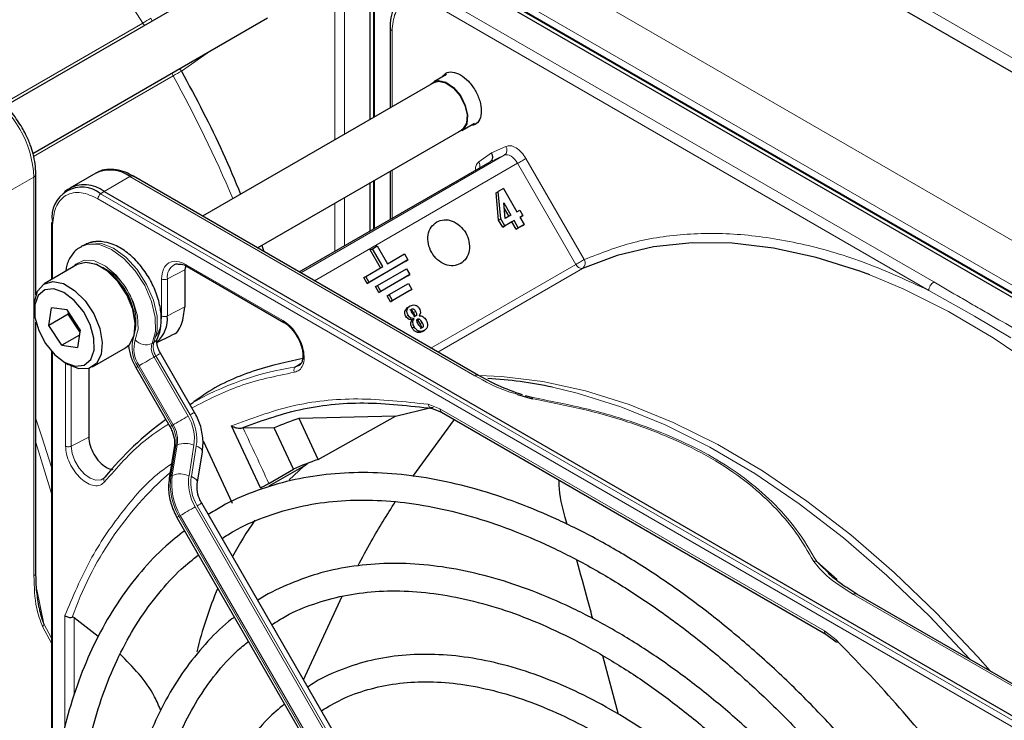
# Paper-space layout 'Blatt2' of a CAD drawing. Header units: millimetres. Extents: x 5 to 418, y 2 to 292.
# Tile 56 of 87: x 129 to 143, y 221 to 231. Entities that reach past the tile are written whole.
import ezdxf

# ---------------------------------------------------------------- set-up
doc = ezdxf.new("R2010")
doc.units = ezdxf.units.MM

psp = doc.layouts.new('Blatt2')

# ---------------------------------------------------------------- linework, layer by layer
at = {"color": 7, "linetype": 'Continuous', "lineweight": 25}
for p, q in [((118.733, 244.627), (154.484, 223.988)), ((131.869, 232.033), (128.45, 230.059)), ((133.828, 229.899), (133.828, 231.906)), ((150.816, 222.896), (135.245, 231.885)), ((133.767, 229.863), (133.767, 231.851)), ((150.738, 222.871), (135.167, 231.859)), ((128.851, 229.367), (132.269, 231.34)), ((134.055, 231.193), (134.055, 230.029)), ((134.876, 230.515), (134.692, 230.409)), ((134.697, 230.4), (131.323, 228.453)), ((135.102, 229.699), (135.286, 229.805)), ((132.123, 227.991), (135.097, 229.707)), ((132.733, 227.639), (135.515, 229.245)), ((128.895, 229.063), (128.895, 229.062)), ((128.895, 227.304), (128.895, 229.062)), ((129.766, 229.079), (129.389, 228.862)), ((135.342, 226.133), (130.315, 229.034)), ((134.055, 229.106), (134.055, 228.402)), ((133.767, 228.236), (133.767, 228.94)), ((133.828, 228.272), (133.828, 228.975)), ((129.359, 228.842), (129.311, 228.807)), ((129.889, 228.812), (145.46, 219.824)), ((135.601, 228.794), (135.631, 228.811)), ((135.638, 228.394), (135.601, 228.794)), ((135.708, 228.855), (135.631, 228.811)), ((135.668, 228.412), (135.631, 228.811)), ((135.708, 228.855), (135.904, 228.516)), ((135.733, 228.417), (135.712, 228.646)), ((135.712, 228.646), (135.816, 228.465)), ((135.72, 228.563), (135.786, 228.448)), ((135.816, 228.465), (135.733, 228.417)), ((135.904, 228.516), (135.946, 228.54)), ((135.946, 228.54), (135.992, 228.462)), ((135.992, 228.462), (135.949, 228.437)), ((135.962, 228.444), (135.949, 228.437)), ((135.949, 228.437), (136.011, 228.331)), ((135.962, 228.444), (135.992, 228.462)), ((129.121, 228.349), (129.121, 227.528)), ((135.638, 228.394), (135.668, 228.412)), ((135.698, 228.292), (135.638, 228.394)), ((135.728, 228.309), (135.668, 228.412)), ((135.832, 228.369), (135.698, 228.292)), ((135.698, 228.292), (135.728, 228.309)), ((135.862, 228.387), (135.728, 228.309)), ((135.832, 228.369), (135.862, 228.387)), ((135.893, 228.263), (135.832, 228.369)), ((135.923, 228.28), (135.862, 228.387)), ((135.981, 228.313), (135.893, 228.263)), ((136.011, 228.331), (135.923, 228.28)), ((135.981, 228.313), (136.011, 228.331)), ((135.893, 228.263), (135.923, 228.28)), ((129.582, 228.025), (129.554, 228.009)), ((132.186, 228.027), (132.217, 227.937)), ((133.798, 227.977), (133.869, 228.018)), ((133.869, 228.018), (134.019, 227.758)), ((133.768, 227.96), (133.798, 227.977)), ((133.918, 227.7), (133.768, 227.96)), ((133.948, 227.717), (133.798, 227.977)), ((134.019, 227.758), (134.266, 227.901)), ((134.266, 227.901), (134.316, 227.814)), ((129.498, 227.746), (129.017, 227.468)), ((131.074, 227.717), (131.065, 227.67)), ((131.098, 227.718), (132.507, 226.904)), ((133.701, 227.574), (133.948, 227.717)), ((134.286, 227.797), (133.721, 227.47)), ((134.316, 227.814), (133.751, 227.488)), ((134.286, 227.797), (134.316, 227.814)), ((131.065, 227.67), (131.065, 227.131)), ((133.671, 227.557), (133.701, 227.574)), ((133.751, 227.488), (133.701, 227.574)), ((133.871, 227.442), (134.296, 227.687)), ((134.316, 227.583), (133.891, 227.338)), ((134.346, 227.6), (133.921, 227.355)), ((134.296, 227.687), (134.346, 227.6)), ((134.316, 227.583), (134.346, 227.6)), ((133.721, 227.47), (133.671, 227.557)), ((133.721, 227.47), (133.751, 227.488)), ((133.841, 227.425), (133.871, 227.442)), ((133.891, 227.338), (133.841, 227.425)), ((133.921, 227.355), (133.871, 227.442)), ((134.042, 227.31), (134.325, 227.473)), ((134.325, 227.473), (134.375, 227.386)), ((133.891, 227.338), (133.921, 227.355)), ((134.012, 227.292), (134.042, 227.31)), ((134.062, 227.206), (134.012, 227.292)), ((134.092, 227.223), (134.042, 227.31)), ((134.345, 227.369), (134.062, 227.206)), ((134.375, 227.386), (134.092, 227.223)), ((134.345, 227.369), (134.375, 227.386)), ((128.872, 227.147), (128.872, 227.082)), ((134.062, 227.206), (134.092, 227.223)), ((134.318, 227.127), (134.348, 227.144)), ((129.082, 226.86), (129.121, 227.117)), ((129.365, 227.023), (129.082, 226.86)), ((129.349, 227.086), (129.121, 227.117)), ((129.54, 226.798), (129.349, 227.086)), ((129.365, 227.023), (129.37, 227.055)), ((129.389, 227.026), (129.365, 227.023)), ((129.535, 226.766), (129.365, 227.023)), ((134.497, 227.042), (134.482, 227.001)), ((128.895, 223.257), (128.895, 226.91)), ((129.273, 226.572), (129.082, 226.86)), ((134.375, 226.941), (134.336, 226.948)), ((134.405, 226.958), (134.366, 226.966)), ((134.375, 226.941), (134.405, 226.958)), ((129.528, 226.719), (129.273, 226.572)), ((129.54, 226.798), (129.501, 226.541)), ((130.657, 226.612), (130.864, 226.714)), ((134.526, 226.771), (134.556, 226.788)), ((129.273, 226.572), (129.501, 226.541)), ((129.121, 226.483), (129.121, 219.888)), ((129.717, 226.256), (130.198, 226.533)), ((131.207, 225.594), (130.71, 226.454)), ((129.311, 226.323), (129.367, 226.29)), ((132.729, 226.275), (132.679, 226.256)), ((129.665, 226.233), (129.665, 225.234)), ((130.35, 226.246), (130.847, 225.386)), ((135.915, 225.856), (136.124, 225.793)), ((131.137, 225.724), (131.133, 225.721)), ((136.023, 225.842), (136.138, 225.809)), ((134.644, 225.661), (134.805, 225.598)), ((134.803, 225.599), (140.406, 222.365)), ((134.137, 225.54), (132.729, 225.506)), ((133.007, 224.906), (132.729, 225.506)), ((133.007, 224.906), (134.137, 225.54)), ((134.389, 224.66), (134.996, 225.488)), ((132.166, 224.495), (131.744, 225.396)), ((131.914, 225.362), (131.874, 225.36)), ((132.369, 225.368), (131.914, 225.362)), ((132.648, 224.766), (132.369, 225.368)), ((131.331, 225.18), (131.754, 224.27)), ((130.91, 225.08), (130.838, 224.636)), ((131.247, 224.577), (131.32, 225.021)), ((132.801, 224.808), (132.855, 224.852)), ((132.289, 224.559), (132.648, 224.766)), ((132.801, 224.808), (132.29, 224.52)), ((132.583, 224.609), (132.801, 224.808)), ((136.106, 215.965), (131.311, 224.271)), ((130.95, 224.063), (135.746, 215.757)), ((136.634, 223.963), (136.606, 224.063)), ((140.491, 223.207), (140.273, 223.422)), ((132.795, 221.7), (133.357, 222.915)), ((145.886, 220.046), (140.859, 222.948)), ((129.804, 222.328), (129.452, 222.603)), ((140.406, 222.365), (140.555, 222.252)), ((137.386, 221.193), (137.156, 222.047))]:
    psp.add_line(p, q, dxfattribs=at)
at = {"color": 7, "linetype": 'Continuous', "lineweight": 18}
for p, q in [((163.054, 219.253), (119.213, 244.562)), ((116.739, 243.329), (152.235, 222.837)), ((116.456, 242.839), (151.952, 222.347)), ((133.814, 231.883), (133.814, 229.891)), ((135.219, 231.884), (150.789, 222.895)), ((133.249, 229.565), (133.249, 231.634)), ((133.391, 229.646), (133.391, 231.634)), ((141.978, 227.493), (134.791, 231.642)), ((141.907, 227.37), (134.72, 231.52)), ((128.418, 230.09), (130.452, 231.264)), ((134.084, 231.152), (134.084, 230.046)), ((131.44, 230.862), (131.017, 230.564)), ((130.894, 230.497), (128.861, 229.323)), ((135.535, 229.373), (135.744, 229.469)), ((132.753, 227.627), (135.72, 229.34)), ((135.348, 229.241), (135.535, 229.373)), ((135.72, 229.34), (135.515, 229.245)), ((136.036, 229.292), (136.885, 227.82)), ((135.915, 229.222), (132.953, 227.512)), ((136.764, 227.75), (135.915, 229.222)), ((128.489, 228.804), (128.865, 229.021)), ((128.865, 229.021), (128.865, 223.216)), ((129.889, 228.812), (130.265, 229.03)), ((130.265, 229.03), (135.292, 226.128)), ((134.084, 229.123), (134.084, 228.419)), ((133.814, 228.967), (133.814, 228.264)), ((129.838, 228.777), (129.889, 228.812)), ((145.408, 219.789), (129.838, 228.777)), ((133.391, 228.019), (133.391, 228.722)), ((145.369, 219.717), (129.799, 228.706)), ((133.249, 227.937), (133.249, 228.641)), ((129.138, 228.325), (129.138, 227.538)), ((131.086, 227.745), (132.495, 226.932)), ((134.652, 226.531), (136.764, 227.75)), ((131.065, 227.67), (130.81, 227.537)), ((136.862, 227.691), (134.752, 226.473)), ((130.727, 226.999), (130.727, 227.538)), ((130.81, 226.998), (130.81, 227.537)), ((141.907, 227.37), (142.574, 226.997)), ((131.065, 227.131), (130.81, 226.998)), ((134.273, 227.068), (134.303, 227.085)), ((134.317, 227.009), (134.287, 226.992)), ((134.426, 227.065), (134.396, 227.048)), ((142.574, 226.997), (143.104, 226.68)), ((134.336, 226.948), (134.366, 226.966)), ((134.485, 226.951), (134.455, 226.933)), ((134.52, 226.903), (134.49, 226.886)), ((134.379, 226.821), (134.409, 226.838)), ((134.446, 226.761), (134.476, 226.778)), ((130.615, 226.614), (130.587, 226.598)), ((129.138, 226.463), (129.138, 220.073)), ((129.327, 225.103), (129.327, 226.313)), ((130.644, 226.416), (130.616, 226.399)), ((131.113, 225.539), (130.616, 226.399)), ((130.644, 226.416), (131.141, 225.556)), ((132.679, 226.256), (132.758, 226.309)), ((129.41, 225.102), (129.41, 226.268)), ((130.876, 225.402), (130.379, 226.262)), ((130.399, 226.274), (130.896, 225.414)), ((134.612, 225.711), (134.783, 225.645)), ((134.783, 225.645), (140.385, 222.411)), ((130.896, 225.414), (130.876, 225.402)), ((129.121, 224.41), (128.895, 225.156)), ((129.665, 225.234), (129.41, 225.102)), ((130.862, 224.665), (130.934, 225.11)), ((130.954, 225.121), (130.882, 224.677)), ((130.934, 225.11), (130.954, 225.121)), ((131.126, 224.671), (131.198, 225.115)), ((131.232, 225.102), (131.16, 224.658)), ((130.882, 224.677), (130.862, 224.665)), ((136.012, 215.91), (131.216, 224.217)), ((131.245, 224.233), (136.04, 215.927)), ((130.979, 224.08), (130.999, 224.091)), ((135.775, 215.773), (130.979, 224.08)), ((130.999, 224.091), (135.795, 215.785)), ((140.273, 223.422), (140.572, 223.159)), ((128.91, 223.013), (129.012, 222.512)), ((140.809, 222.943), (145.836, 220.041)), ((129.317, 221.001), (129.317, 222.635)), ((129.452, 222.603), (129.452, 221.472)), ((128.991, 222.474), (129.121, 222.23)), ((129.121, 222.303), (129.012, 222.512)), ((140.385, 222.411), (140.556, 222.279))]:
    psp.add_line(p, q, dxfattribs=at)
at = {"color": 7, "linetype": 'Continuous', "lineweight": 18, "flags": 128}
for points in [[(130.452, 231.264), (129.958, 232.038), (129.433, 232.785), (128.88, 233.499), (128.302, 234.177), (127.702, 234.814), (127.085, 235.407), (126.454, 235.952), (125.812, 236.446), (125.164, 236.886), (124.514, 237.269), (123.865, 237.592), (123.368, 237.8)], [(135.915, 229.222), (135.894, 229.254), (135.871, 229.282), (135.845, 229.306), (135.819, 229.325), (135.792, 229.339), (135.766, 229.346), (135.742, 229.346), (135.72, 229.34)], [(135.915, 229.222), (135.93, 229.23), (135.946, 229.24), (135.963, 229.25), (135.98, 229.259), (135.996, 229.269), (136.011, 229.277), (136.024, 229.285), (136.036, 229.292)], [(130.587, 226.598), (130.635, 226.771), (130.632, 226.981), (130.579, 227.211), (130.48, 227.442), (130.342, 227.656), (130.177, 227.836), (129.998, 227.967), (129.819, 228.039), (129.656, 228.045), (129.554, 228.009)], [(129.582, 228.025), (129.684, 228.062), (129.848, 228.055), (130.026, 227.984), (130.205, 227.853), (130.37, 227.673), (130.508, 227.458), (130.608, 227.227), (130.661, 226.997), (130.663, 226.787), (130.615, 226.614)], [(129.442, 227.713), (129.478, 227.752), (129.598, 227.809), (129.746, 227.799), (129.908, 227.724), (130.066, 227.591), (130.206, 227.414), (130.311, 227.211), (130.373, 227.002), (130.383, 226.808), (130.343, 226.65)], [(148.129, 221.059), (147.636, 221.833), (147.111, 222.58), (146.557, 223.294), (145.979, 223.972), (145.38, 224.609), (144.763, 225.202), (144.131, 225.747), (143.49, 226.241), (142.842, 226.681), (142.191, 227.064), (141.543, 227.387), (141.045, 227.595)], [(130.644, 226.416), (130.668, 226.429), (130.686, 226.44), (130.7, 226.448), (130.708, 226.453), (130.71, 226.454)], [(130.399, 226.274), (130.419, 226.286), (130.443, 226.299), (130.47, 226.315), (130.5, 226.332), (130.53, 226.35), (130.561, 226.367), (130.59, 226.384), (130.616, 226.399)], [(135.348, 226.129), (135.68, 226.117), (136.284, 226.046), (136.905, 225.91), (137.54, 225.71), (138.183, 225.448), (138.832, 225.124), (139.482, 224.741), (140.13, 224.302), (140.772, 223.808), (141.403, 223.263), (142.02, 222.67), (142.62, 222.032), (142.801, 221.827)], [(142.504, 221.998), (141.915, 222.624), (141.296, 223.219), (140.662, 223.766), (140.019, 224.261), (139.369, 224.702), (138.716, 225.086), (138.065, 225.411), (137.42, 225.674), (136.784, 225.875), (136.422, 225.961)], [(131.141, 225.556), (131.164, 225.569), (131.183, 225.58), (131.197, 225.588), (131.205, 225.592), (131.207, 225.594)], [(128.895, 225.5), (128.982, 225.24), (129.121, 224.798)], [(130.896, 225.414), (130.916, 225.425), (130.94, 225.439), (130.967, 225.455), (130.996, 225.472), (131.027, 225.49), (131.057, 225.507), (131.086, 225.524), (131.113, 225.539)], [(129.87, 224.625), (129.844, 224.611), (129.77, 224.605), (129.686, 224.634), (129.601, 224.695), (129.524, 224.782), (129.463, 224.886), (129.423, 224.996), (129.41, 225.102)], [(131.232, 225.102), (131.26, 225.09), (131.284, 225.076), (131.302, 225.061), (131.314, 225.045), (131.32, 225.03), (131.32, 225.021)], [(131.16, 224.658), (131.188, 224.645), (131.212, 224.632), (131.23, 224.617), (131.242, 224.601), (131.247, 224.586), (131.247, 224.577)], [(131.245, 224.233), (131.268, 224.247), (131.286, 224.257), (131.3, 224.265), (131.308, 224.27), (131.311, 224.271)], [(130.999, 224.091), (131.019, 224.103), (131.043, 224.117), (131.071, 224.133), (131.1, 224.15), (131.13, 224.167), (131.161, 224.185), (131.19, 224.202), (131.216, 224.217)]]:
    psp.add_lwpolyline(points, dxfattribs=at)
at = {"color": 7, "linetype": 'Continuous', "lineweight": 25, "flags": 128}
for points in [[(134.652, 230.374), (134.672, 230.395), (134.759, 230.428), (134.867, 230.404), (134.979, 230.327), (135.08, 230.209)], [(134.697, 230.4), (134.762, 230.419), (134.868, 230.396), (134.977, 230.321), (135.075, 230.205), (135.146, 230.066), (135.178, 229.926), (135.168, 229.805), (135.117, 229.721), (135.097, 229.707)], [(135.08, 230.209), (135.152, 230.066), (135.185, 229.922), (135.175, 229.798), (135.122, 229.713), (135.052, 229.681)], [(141.045, 227.595), (140.899, 227.65), (140.265, 227.85), (139.644, 227.985), (139.039, 228.057), (138.456, 228.063), (137.896, 228.003), (137.363, 227.879), (136.862, 227.691)], [(130.198, 226.533), (130.257, 226.581), (130.326, 226.713), (130.342, 226.89), (130.305, 227.095), (130.219, 227.304), (130.092, 227.496), (129.939, 227.649), (129.776, 227.746), (129.621, 227.778), (129.498, 227.746)], [(128.872, 227.147), (128.875, 227.204), (128.918, 227.361), (129.01, 227.463), (129.14, 227.501), (129.295, 227.469), (129.458, 227.371), (129.611, 227.218), (129.738, 227.027), (129.825, 226.817), (129.861, 226.613), (129.845, 226.435), (129.776, 226.304), (129.664, 226.233), (129.519, 226.23), (129.367, 226.29)], [(129.035, 226.595), (129.168, 226.433), (129.318, 226.319), (129.468, 226.266), (129.598, 226.281), (129.694, 226.362), (129.744, 226.5), (129.741, 226.677), (129.687, 226.873), (129.587, 227.063), (129.454, 227.225), (129.303, 227.34), (129.154, 227.392), (129.023, 227.377), (128.927, 227.296), (128.878, 227.158), (128.881, 226.981), (128.935, 226.785), (129.035, 226.595)], [(134.137, 225.54), (134.656, 225.666), (134.686, 225.671)]]:
    psp.add_lwpolyline(points, dxfattribs=at)
at = {"color": 7, "linetype": 'Continuous', "lineweight": 18}
for centre, radius, start, end in [((129.162, 233.5), 2.581, 299.9907, 303.0858), ((130.588, 231.346), 0.159, 210.9182, 226.5298), ((130.915, 230.501), 0.12, 31.5875, 54.7451), ((131.033, 230.574), 0.159, 193.2737, 209.0877), ((132.191, 228.253), 2.592, 116.9222, 120.0039), ((113.262, 220.809), 20.119, 23.1169, 28.7865), ((127.33, 228.951), 1.537, 2.6055, 57.3945), ((135.664, 229.417), 0.0955, 306.4137, 32.9981), ((135.26, 229.183), 0.106, 345.8273, 33.1487), ((128.845, 229.067), 0.0503, 294.3747, 354.3052), ((129.892, 228.701), 0.0932, 125.6892, 177.1989), ((129.15, 228.351), 0.0291, 184.4143, 246.9058), ((129.479, 226.923), 0.873, 343.7571, 77.8747), ((131.018, 227.565), 0.21, 119.2886, 187.7145), ((136.851, 227.782), 0.0918, 200.3456, 276.8715), ((136.805, 227.768), 0.0957, 306.4158, 32.8041), ((130.775, 226.534), 0.48, 162.4884, 214.4618), ((130.757, 226.52), 0.434, 162.4884, 214.4618), ((130.5, 226.787), 0.209, 221.048, 294.5), ((130.805, 226.529), 0.229, 162.4884, 214.4618), ((130.833, 226.545), 0.229, 162.4884, 214.4618), ((130.561, 226.711), 0.111, 299.1324, 333.6598), ((151.235, 190.123), 41.726, 119.9893, 120.0346), ((133.37, 221.832), 4.478, 98.8797, 119.9002), ((135.321, 226.089), 0.0479, 63.7264, 127.2851), ((130.553, 225.207), 0.651, 351.8933, 30.7356), ((130.543, 225.2), 0.696, 351.8933, 30.7356), ((151.732, 189.262), 41.726, 119.9893, 120.0346), ((130.49, 225.173), 0.449, 351.8933, 30.7356), ((130.51, 225.184), 0.449, 351.8933, 30.7356), ((101.396, 210.626), 33.889, 24.2762, 25.7742), ((131.068, 224.81), 0.331, 66.9099, 110.1284), ((130.951, 225.071), 0.0422, 113.9711, 167.4982), ((134.139, 220.957), 4.996, 131.1493, 160.6966), ((130.996, 224.366), 0.331, 66.9099, 110.1284), ((130.879, 224.627), 0.0422, 113.9757, 167.4497), ((131.751, 224.539), 0.898, 171.8933, 210.7356), ((131.771, 224.55), 0.898, 171.8933, 210.7356), ((131.814, 224.573), 0.696, 171.8933, 210.7356), ((131.804, 224.566), 0.651, 171.8933, 210.7356), ((151.835, 187.94), 41.726, 119.9893, 120.0346), ((128.845, 223.262), 0.0503, 294.3747, 354.3052), ((140.838, 222.902), 0.0503, 65.6929, 125.6176)]:
    psp.add_arc(centre, radius, start, end, dxfattribs=at)
at = {"color": 7, "linetype": 'Continuous', "lineweight": 25}
for centre, radius, start, end in [((129.973, 228.621), 0.503, 54.3824, 114.3071), ((130.295, 228.989), 0.0503, 65.6929, 125.6176), ((129.563, 228.441), 0.434, 50.7967, 189.214), ((129.603, 228.442), 0.468, 52.237, 121.2851), ((129.149, 228.347), 0.0279, 119.6454, 175.8931), ((129.367, 226.862), 0.976, 0.5081, 59.4865), ((130.356, 226.958), 0.455, 312.0455, 5.0454), ((135.157, 220.06), 6.035, 77.9024, 86.9355), ((133.457, 221.77), 4.577, 125.6685, 140.9731), ((134.024, 221.584), 4.13, 108.2857, 113.6235), ((134.241, 221.212), 3.895, 108.4763, 114.1459), ((136.069, 221.211), 4.876, 144.7983, 152.0907), ((137.466, 220.575), 6.413, 157.439, 166.1853)]:
    psp.add_arc(centre, radius, start, end, dxfattribs=at)
for points, knots in [([(134.308, 231.693), (134.28, 231.679), (134.208, 231.642), (134.126, 231.533), (134.073, 231.387), (134.051, 231.27), (134.056, 231.203), (134.057, 231.192)], [0, 0, 0, 0, 0.167972, 0.442186, 0.708927, 0.953372, 1, 1, 1, 1]), ([(131.017, 230.564), (131.227, 230.17), (131.543, 229.581), (131.794, 228.974), (131.877, 228.773)], [0, 0, 0, 0, 0.667906, 1, 1, 1, 1]), ([(134.826, 230.486), (134.838, 230.503), (134.87, 230.549), (134.962, 230.563), (135.041, 230.528), (135.081, 230.511)], [0, 0, 0, 0, 0.233945, 0.616972, 1, 1, 1, 1]), ([(135.081, 230.511), (135.121, 230.483), (135.2, 230.426), (135.301, 230.287), (135.369, 230.132), (135.393, 229.979), (135.368, 229.857), (135.312, 229.783), (135.257, 229.778), (135.236, 229.776)], [0, 0, 0, 0, 0.1512567, 0.3025135, 0.4537702, 0.6050269, 0.7562836, 0.9075404, 1, 1, 1, 1]), ([(128.695, 229.739), (128.649, 229.811), (128.586, 229.911), (128.475, 230.039), (128.377, 230.133), (128.282, 230.209), (128.224, 230.239), (128.208, 230.248)], [0, 0, 0, 0, 0.3356827, 0.4702489, 0.69001, 0.912206, 1, 1, 1, 1]), ([(128.892, 229.063), (128.891, 229.113), (128.889, 229.208), (128.857, 229.354), (128.811, 229.499), (128.757, 229.627), (128.712, 229.708), (128.695, 229.739)], [0, 0, 0, 0, 0.229884, 0.443951, 0.63112, 0.859055, 1, 1, 1, 1]), ([(135.515, 229.245), (135.522, 229.25), (135.537, 229.261), (135.548, 229.285), (135.552, 229.308), (135.551, 229.329), (135.546, 229.351), (135.539, 229.365), (135.535, 229.373)], [0, 0, 0, 0, 0.198498, 0.430822, 0.560297, 0.69832, 0.844889, 1, 1, 1, 1]), ([(130.315, 229.031), (130.288, 229.047), (130.217, 229.089), (130.098, 229.126), (129.962, 229.139), (129.849, 229.125), (129.794, 229.089), (129.776, 229.077)], [0, 0, 0, 0, 0.1437918, 0.3808116, 0.6250082, 0.880873, 1, 1, 1, 1]), ([(129.557, 228.004), (129.544, 227.998), (129.481, 227.972), (129.403, 227.871), (129.341, 227.754), (129.333, 227.672), (129.33, 227.649)], [0, 0, 0, 0, 0.0970852, 0.473832, 0.8469473, 1, 1, 1, 1]), ([(130.66, 226.661), (130.674, 226.695), (130.711, 226.784), (130.729, 226.953), (130.705, 227.163), (130.634, 227.384), (130.523, 227.598), (130.378, 227.788), (130.208, 227.943), (130.028, 228.046), (129.852, 228.088), (129.699, 228.083), (129.62, 228.039), (129.588, 228.021)], [0, 0, 0, 0, 0.057899, 0.152686, 0.251734, 0.352726, 0.453488, 0.554523, 0.656615, 0.760844, 0.853475, 0.939999, 1, 1, 1, 1]), ([(130.916, 227.744), (130.923, 227.749), (130.935, 227.758), (130.956, 227.756), (130.967, 227.754)], [0, 0, 0, 0, 0.517593, 1, 1, 1, 1]), ([(130.967, 227.754), (130.982, 227.755), (131.018, 227.756), (131.068, 227.738), (131.097, 227.718), (131.098, 227.717)], [0, 0, 0, 0, 0.4241829, 0.9764214, 1, 1, 1, 1]), ([(131.098, 227.718), (131.102, 227.716), (131.11, 227.713), (131.121, 227.717), (131.126, 227.719)], [0, 0, 0, 0, 0.482278, 1, 1, 1, 1]), ([(134.303, 227.085), (134.305, 227.092), (134.308, 227.104), (134.322, 227.126), (134.337, 227.137), (134.348, 227.144)], [0, 0, 0, 0, 0.235668, 0.475187, 1, 1, 1, 1]), ([(134.348, 227.144), (134.36, 227.15), (134.382, 227.161), (134.409, 227.158), (134.422, 227.156)], [0, 0, 0, 0, 0.530715, 1, 1, 1, 1]), ([(134.422, 227.156), (134.428, 227.154), (134.439, 227.15), (134.455, 227.14), (134.469, 227.126), (134.477, 227.115), (134.48, 227.109)], [0, 0, 0, 0, 0.255127, 0.498018, 0.74194, 1, 1, 1, 1]), ([(130.862, 226.719), (130.868, 226.72), (130.943, 226.733), (131.033, 226.869), (131.055, 227.043), (131.065, 227.131)], [0, 0, 0, 0, 0.04476, 0.52238, 1, 1, 1, 1]), ([(134.287, 226.992), (134.284, 226.998), (134.277, 227.011), (134.272, 227.03), (134.27, 227.05), (134.272, 227.062), (134.273, 227.068)], [0, 0, 0, 0, 0.26086, 0.506753, 0.749149, 1, 1, 1, 1]), ([(134.273, 227.068), (134.275, 227.074), (134.278, 227.086), (134.292, 227.108), (134.307, 227.119), (134.318, 227.127)], [0, 0, 0, 0, 0.235668, 0.475187, 1, 1, 1, 1]), ([(134.317, 227.009), (134.314, 227.016), (134.307, 227.028), (134.302, 227.048), (134.3, 227.067), (134.302, 227.079), (134.303, 227.085)], [0, 0, 0, 0, 0.26086, 0.506753, 0.749149, 1, 1, 1, 1]), ([(134.366, 226.966), (134.356, 226.97), (134.337, 226.98), (134.324, 227), (134.317, 227.009)], [0, 0, 0, 0, 0.501646, 1, 1, 1, 1]), ([(134.344, 227.084), (134.346, 227.085), (134.35, 227.086), (134.356, 227.087), (134.363, 227.085), (134.372, 227.08), (134.384, 227.068), (134.392, 227.055), (134.396, 227.048)], [0, 0, 0, 0, 0.10589, 0.203951, 0.301782, 0.407031, 0.661954, 1, 1, 1, 1]), ([(134.382, 227.034), (134.378, 227.042), (134.37, 227.056), (134.364, 227.074), (134.364, 227.085), (134.365, 227.092), (134.369, 227.098), (134.372, 227.1), (134.374, 227.101)], [0, 0, 0, 0, 0.348491, 0.608786, 0.713671, 0.808589, 0.901277, 1, 1, 1, 1]), ([(134.374, 227.101), (134.376, 227.102), (134.38, 227.104), (134.386, 227.104), (134.393, 227.103), (134.402, 227.097), (134.414, 227.085), (134.422, 227.072), (134.426, 227.065)], [0, 0, 0, 0, 0.10589, 0.203951, 0.301782, 0.407031, 0.661954, 1, 1, 1, 1]), ([(134.432, 227), (134.43, 226.999), (134.426, 226.997), (134.42, 226.997), (134.414, 226.998), (134.405, 227.003), (134.393, 227.015), (134.386, 227.027), (134.382, 227.034)], [0, 0, 0, 0, 0.105786, 0.203769, 0.301557, 0.4068, 0.661801, 1, 1, 1, 1]), ([(134.396, 227.048), (134.4, 227.04), (134.408, 227.027), (134.413, 227.009), (134.413, 226.998), (134.411, 226.991), (134.407, 226.986), (134.403, 226.983), (134.402, 226.982)], [0, 0, 0, 0, 0.3390707, 0.5945132, 0.6997206, 0.7972627, 0.8948015, 1, 1, 1, 1]), ([(134.426, 227.065), (134.43, 227.058), (134.438, 227.044), (134.443, 227.027), (134.443, 227.015), (134.441, 227.009), (134.437, 227.003), (134.433, 227.001), (134.432, 227)], [0, 0, 0, 0, 0.3390707, 0.5945132, 0.6997206, 0.7972627, 0.8948015, 1, 1, 1, 1]), ([(134.48, 227.109), (134.486, 227.098), (134.494, 227.081), (134.498, 227.058), (134.497, 227.048), (134.497, 227.042)], [0, 0, 0, 0, 0.520179, 0.760732, 1, 1, 1, 1]), ([(134.482, 227.001), (134.492, 227.001), (134.51, 227), (134.538, 226.988), (134.562, 226.967), (134.574, 226.948), (134.581, 226.938)], [0, 0, 0, 0, 0.257013, 0.493304, 0.733189, 1, 1, 1, 1]), ([(132.507, 226.905), (132.511, 226.903), (132.519, 226.9), (132.529, 226.904), (132.535, 226.906)], [0, 0, 0, 0, 0.482284, 1, 1, 1, 1]), ([(132.507, 226.904), (132.507, 226.904), (132.525, 226.897), (132.564, 226.866), (132.634, 226.802), (132.676, 226.737), (132.704, 226.696)], [0, 0, 0, 0, 0.0015, 0.266685, 0.530343, 1, 1, 1, 1]), ([(134.336, 226.948), (134.326, 226.953), (134.307, 226.963), (134.294, 226.982), (134.287, 226.992)], [0, 0, 0, 0, 0.501646, 1, 1, 1, 1]), ([(134.379, 226.821), (134.373, 226.831), (134.363, 226.851), (134.357, 226.884), (134.361, 226.915), (134.37, 226.932), (134.375, 226.941)], [0, 0, 0, 0, 0.262012, 0.500075, 0.738097, 1, 1, 1, 1]), ([(134.409, 226.838), (134.403, 226.848), (134.393, 226.869), (134.387, 226.901), (134.391, 226.932), (134.4, 226.949), (134.405, 226.958)], [0, 0, 0, 0, 0.262012, 0.500075, 0.738097, 1, 1, 1, 1]), ([(134.446, 226.929), (134.446, 226.931), (134.445, 226.937), (134.448, 226.944), (134.452, 226.95), (134.456, 226.953), (134.459, 226.954)], [0, 0, 0, 0, 0.246214, 0.481536, 0.726643, 1, 1, 1, 1]), ([(134.466, 226.879), (134.461, 226.888), (134.452, 226.904), (134.448, 226.922), (134.446, 226.929)], [0, 0, 0, 0, 0.594509, 1, 1, 1, 1]), ([(134.455, 226.933), (134.46, 226.928), (134.474, 226.913), (134.484, 226.896), (134.49, 226.886)], [0, 0, 0, 0, 0.39531, 1, 1, 1, 1]), ([(134.459, 226.954), (134.461, 226.956), (134.465, 226.957), (134.472, 226.958), (134.479, 226.956), (134.483, 226.952), (134.485, 226.951)], [0, 0, 0, 0, 0.264335, 0.503766, 0.74118, 1, 1, 1, 1]), ([(134.528, 226.83), (134.526, 226.829), (134.522, 226.827), (134.514, 226.827), (134.507, 226.83), (134.496, 226.837), (134.482, 226.854), (134.472, 226.87), (134.466, 226.879)], [0, 0, 0, 0, 0.09221, 0.180108, 0.272547, 0.377235, 0.642363, 1, 1, 1, 1]), ([(134.485, 226.951), (134.49, 226.945), (134.504, 226.931), (134.514, 226.914), (134.52, 226.903)], [0, 0, 0, 0, 0.39531, 1, 1, 1, 1]), ([(134.49, 226.886), (134.494, 226.877), (134.503, 226.862), (134.509, 226.842), (134.509, 226.83), (134.507, 226.823), (134.503, 226.816), (134.5, 226.814), (134.498, 226.813)], [0, 0, 0, 0, 0.346244, 0.60537, 0.710321, 0.805859, 0.899712, 1, 1, 1, 1]), ([(134.52, 226.903), (134.524, 226.894), (134.533, 226.879), (134.539, 226.86), (134.539, 226.847), (134.537, 226.84), (134.533, 226.834), (134.53, 226.831), (134.528, 226.83)], [0, 0, 0, 0, 0.346244, 0.60537, 0.710321, 0.805859, 0.899712, 1, 1, 1, 1]), ([(134.6, 226.851), (134.598, 226.845), (134.595, 226.831), (134.583, 226.807), (134.567, 226.796), (134.556, 226.788)], [0, 0, 0, 0, 0.246621, 0.488964, 1, 1, 1, 1]), ([(134.581, 226.938), (134.588, 226.924), (134.598, 226.903), (134.602, 226.872), (134.6, 226.858), (134.6, 226.851)], [0, 0, 0, 0, 0.511036, 0.753379, 1, 1, 1, 1]), ([(134.446, 226.761), (134.439, 226.764), (134.426, 226.769), (134.401, 226.787), (134.388, 226.807), (134.379, 226.821)], [0, 0, 0, 0, 0.245674, 0.487081, 1, 1, 1, 1]), ([(134.476, 226.778), (134.469, 226.781), (134.456, 226.786), (134.431, 226.805), (134.418, 226.824), (134.409, 226.838)], [0, 0, 0, 0, 0.245674, 0.487081, 1, 1, 1, 1]), ([(134.526, 226.771), (134.513, 226.765), (134.494, 226.756), (134.466, 226.756), (134.452, 226.759), (134.446, 226.761)], [0, 0, 0, 0, 0.525054, 0.764251, 1, 1, 1, 1]), ([(134.556, 226.788), (134.543, 226.782), (134.524, 226.773), (134.496, 226.773), (134.482, 226.777), (134.476, 226.778)], [0, 0, 0, 0, 0.525054, 0.764251, 1, 1, 1, 1]), ([(130.244, 226.568), (130.252, 226.513), (130.269, 226.403), (130.323, 226.298), (130.35, 226.246)], [0, 0, 0, 0, 0.503748, 1, 1, 1, 1]), ([(130.71, 226.454), (130.701, 226.471), (130.68, 226.511), (130.661, 226.574), (130.654, 226.626), (130.658, 226.657), (130.66, 226.66), (130.66, 226.661)], [0, 0, 0, 0, 0.176806, 0.422684, 0.629977, 0.82324, 1, 1, 1, 1]), ([(132.704, 226.696), (132.725, 226.652), (132.756, 226.592), (132.778, 226.505), (132.788, 226.439), (132.785, 226.373), (132.769, 226.32), (132.75, 226.288), (132.733, 226.281), (132.727, 226.279)], [0, 0, 0, 0, 0.238343, 0.330867, 0.47597, 0.617896, 0.763986, 0.922379, 1, 1, 1, 1]), ([(132.783, 226.379), (132.556, 226.328), (132.058, 226.217), (131.513, 225.981), (131.221, 225.765), (131.146, 225.709)], [0, 0, 0, 0, 0.383877, 0.842753, 1, 1, 1, 1]), ([(135.985, 225.849), (135.864, 225.891), (135.633, 225.974), (135.434, 226.083), (135.338, 226.135)], [0, 0, 0, 0, 0.518131, 1, 1, 1, 1]), ([(131.874, 225.36), (132.156, 225.462), (132.72, 225.667), (133.663, 225.766), (134.338, 225.69), (134.675, 225.652)], [0, 0, 0, 0, 0.333333, 0.666667, 1, 1, 1, 1]), ([(136.138, 225.809), (136.136, 225.807), (136.131, 225.805), (136.127, 225.797), (136.124, 225.793)], [0, 0, 0, 0, 0.499999, 1, 1, 1, 1]), ([(131.32, 225.021), (131.324, 225.062), (131.337, 225.173), (131.311, 225.359), (131.255, 225.509), (131.213, 225.582), (131.207, 225.594)], [0, 0, 0, 0, 0.213395, 0.580888, 0.936398, 1, 1, 1, 1]), ([(130.847, 225.386), (130.858, 225.364), (130.892, 225.3), (130.919, 225.191), (130.913, 225.115), (130.91, 225.08)], [0, 0, 0, 0, 0.219781, 0.641695, 1, 1, 1, 1]), ([(131.874, 225.36), (131.864, 225.359), (131.843, 225.359), (131.812, 225.365), (131.777, 225.377), (131.756, 225.389), (131.744, 225.396)], [0, 0, 0, 0, 0.204263, 0.43913, 0.666259, 1, 1, 1, 1]), ([(129.919, 224.795), (129.94, 224.783), (129.974, 224.766), (130.004, 224.764), (130.015, 224.763)], [0, 0, 0, 0, 0.64287, 1, 1, 1, 1]), ([(142.91, 217.766), (142.826, 217.909), (142.598, 218.296), (142.194, 218.905), (141.702, 219.59), (141.184, 220.244), (140.645, 220.865), (140.087, 221.451), (139.513, 221.996), (138.926, 222.499), (138.329, 222.957), (137.725, 223.367), (137.119, 223.726), (136.512, 224.033), (135.908, 224.286), (135.311, 224.483), (134.724, 224.622), (134.15, 224.704), (133.593, 224.726), (133.056, 224.69), (132.542, 224.596), (132.057, 224.441), (131.677, 224.277), (131.472, 224.145), (131.407, 224.104)], [0, 0, 0, 0, 0.0278357, 0.0754043, 0.1229765, 0.1705551, 0.2181426, 0.2657419, 0.3133555, 0.3609855, 0.4086337, 0.4563008, 0.5039862, 0.5516866, 0.5993949, 0.6470941, 0.6947631, 0.7423727, 0.7898868, 0.8372681, 0.8844871, 0.931535, 0.9784341, 1, 1, 1, 1]), ([(129.892, 224.646), (129.89, 224.642), (129.884, 224.632), (129.875, 224.63), (129.869, 224.628)], [0, 0, 0, 0, 0.349286, 1, 1, 1, 1]), ([(130.838, 224.636), (130.833, 224.595), (130.821, 224.484), (130.846, 224.298), (130.903, 224.148), (130.944, 224.075), (130.95, 224.063)], [0, 0, 0, 0, 0.213395, 0.580888, 0.936398, 1, 1, 1, 1]), ([(131.311, 224.271), (131.299, 224.293), (131.266, 224.357), (131.238, 224.467), (131.245, 224.542), (131.247, 224.577)], [0, 0, 0, 0, 0.219781, 0.641695, 1, 1, 1, 1]), ([(132.166, 224.495), (132.174, 224.499), (132.19, 224.506), (132.223, 224.524), (132.259, 224.542), (132.279, 224.554), (132.289, 224.559)], [0, 0, 0, 0, 0.250494, 0.503104, 0.754115, 1, 1, 1, 1]), ([(136.606, 224.063), (136.567, 224.219), (136.521, 224.4), (136.52, 224.583), (136.52, 224.608)], [0, 0, 0, 0, 0.862806, 1, 1, 1, 1]), ([(131.607, 223.757), (131.664, 223.794), (131.853, 223.918), (132.208, 224.07), (132.668, 224.215), (133.156, 224.299), (133.666, 224.326), (134.197, 224.297), (134.745, 224.21), (135.306, 224.067), (135.879, 223.868), (136.46, 223.615), (137.045, 223.309), (137.632, 222.951), (138.217, 222.543), (138.796, 222.088), (139.366, 221.588), (139.925, 221.046), (140.467, 220.465), (140.992, 219.848), (141.495, 219.199), (141.971, 218.52), (142.329, 217.974), (142.516, 217.649), (142.564, 217.566)], [0, 0, 0, 0, 0.02099, 0.069851, 0.118688, 0.167389, 0.215899, 0.264215, 0.312366, 0.360395, 0.408346, 0.456251, 0.504137, 0.552018, 0.599903, 0.6478, 0.695711, 0.743637, 0.791578, 0.839533, 0.887498, 0.935471, 0.983451, 1, 1, 1, 1]), ([(133.588, 223.355), (133.652, 223.476), (133.824, 223.804), (134.013, 224.103), (134.132, 224.291)], [0, 0, 0, 0, 0.370321, 1, 1, 1, 1]), ([(131.063, 223.869), (130.969, 223.796), (130.743, 223.622), (130.426, 223.284), (130.107, 222.868), (129.828, 222.402), (129.59, 221.891), (129.394, 221.337), (129.242, 220.744), (129.134, 220.115), (129.072, 219.453), (129.054, 218.763), (129.082, 218.047), (129.155, 217.312), (129.272, 216.559), (129.434, 215.794), (129.638, 215.021), (129.884, 214.243), (130.17, 213.466), (130.495, 212.693), (130.859, 211.93), (131.136, 211.389), (131.3, 211.109), (131.321, 211.073)], [0, 0, 0, 0, 0.035046, 0.084759, 0.134587, 0.184575, 0.234734, 0.285047, 0.335482, 0.386002, 0.436574, 0.487171, 0.537775, 0.588371, 0.638955, 0.689525, 0.740079, 0.79062, 0.841149, 0.891668, 0.94218, 0.992687, 1, 1, 1, 1]), ([(131.668, 211.274), (131.556, 211.474), (131.31, 211.917), (130.968, 212.622), (130.636, 213.379), (130.344, 214.141), (130.091, 214.903), (129.878, 215.662), (129.708, 216.412), (129.581, 217.149), (129.497, 217.87), (129.458, 218.57), (129.462, 219.244), (129.51, 219.889), (129.602, 220.502), (129.736, 221.078), (129.912, 221.615), (130.128, 222.11), (130.384, 222.561), (130.679, 222.963), (130.971, 223.286), (131.18, 223.451), (131.265, 223.519)], [0, 0, 0, 0, 0.042136, 0.093403, 0.144665, 0.195918, 0.24716, 0.298386, 0.349596, 0.400786, 0.451955, 0.503102, 0.554231, 0.605345, 0.656454, 0.707569, 0.758714, 0.80992, 0.861231, 0.912695, 0.964359, 1, 1, 1, 1]), ([(137.011, 222.584), (136.987, 222.674), (136.911, 222.959), (136.831, 223.245), (136.777, 223.441)], [0, 0, 0, 0, 0.314001, 1, 1, 1, 1]), ([(142.185, 217.347), (142.098, 217.494), (141.876, 217.869), (141.485, 218.448), (141.019, 219.082), (140.529, 219.684), (140.017, 220.252), (139.488, 220.782), (138.944, 221.272), (138.39, 221.717), (137.827, 222.115), (137.26, 222.463), (136.691, 222.76), (136.126, 223.002), (135.566, 223.189), (135.016, 223.318), (134.48, 223.389), (133.96, 223.4), (133.462, 223.353), (132.987, 223.249), (132.544, 223.08), (132.258, 222.947), (132.129, 222.855), (132.129, 222.854)], [0, 0, 0, 0, 0.032875, 0.083822, 0.134775, 0.185738, 0.236713, 0.287705, 0.338718, 0.389753, 0.440814, 0.491899, 0.543005, 0.594125, 0.645237, 0.696311, 0.747305, 0.798171, 0.848856, 0.899324, 0.949573, 0.99965, 1, 1, 1, 1]), ([(128.944, 222.747), (128.931, 222.823), (128.901, 222.984), (128.897, 223.163), (128.895, 223.257)], [0, 0, 0, 0, 0.470142, 1, 1, 1, 1]), ([(140.859, 222.948), (140.779, 222.997), (140.626, 223.09), (140.501, 223.196), (140.442, 223.246)], [0, 0, 0, 0, 0.527814, 1, 1, 1, 1]), ([(132.332, 222.501), (132.4, 222.545), (132.591, 222.668), (132.941, 222.81), (133.374, 222.931), (133.835, 222.993), (134.318, 222.998), (134.819, 222.945), (135.336, 222.836), (135.866, 222.672), (136.404, 222.452), (136.948, 222.179), (137.494, 221.854), (138.039, 221.479), (138.579, 221.056), (139.11, 220.588), (139.629, 220.079), (140.132, 219.531), (140.616, 218.948), (141.077, 218.333), (141.488, 217.733), (141.731, 217.329), (141.84, 217.148)], [0, 0, 0, 0, 0.02882, 0.081368, 0.133858, 0.186143, 0.238166, 0.289941, 0.341521, 0.392971, 0.444344, 0.49568, 0.547008, 0.598338, 0.649681, 0.701044, 0.752426, 0.803828, 0.855246, 0.906678, 0.95812, 1, 1, 1, 1]), ([(129.012, 222.512), (129.001, 222.542), (128.978, 222.603), (128.958, 222.684), (128.948, 222.734), (128.945, 222.749)], [0, 0, 0, 0, 0.4064361, 0.822172, 1, 1, 1, 1]), ([(129.317, 222.635), (129.326, 222.629), (129.341, 222.619), (129.369, 222.61), (129.396, 222.606), (129.415, 222.608), (129.424, 222.609)], [0, 0, 0, 0, 0.292814, 0.50299, 0.762282, 1, 1, 1, 1]), ([(129.452, 222.603), (129.448, 222.605), (129.442, 222.608), (129.431, 222.61), (129.426, 222.609), (129.424, 222.609)], [0, 0, 0, 0, 0.551891, 0.784479, 1, 1, 1, 1]), ([(131.788, 222.612), (131.775, 222.603), (131.634, 222.503), (131.398, 222.264), (131.085, 221.893), (130.814, 221.468), (130.583, 220.999), (130.394, 220.486), (130.248, 219.934), (130.147, 219.345), (130.091, 218.724), (130.081, 218.075), (130.116, 217.401), (130.196, 216.708), (130.32, 216), (130.488, 215.281), (130.698, 214.556), (130.95, 213.828), (131.24, 213.104), (131.57, 212.388), (131.84, 211.849), (132.01, 211.556), (132.047, 211.493)], [0, 0, 0, 0, 0.005507, 0.059059, 0.112718, 0.166568, 0.22064, 0.274924, 0.329377, 0.383948, 0.438591, 0.493268, 0.547952, 0.602625, 0.657281, 0.711917, 0.766534, 0.821135, 0.875721, 0.930297, 0.984866, 1, 1, 1, 1]), ([(143.687, 218.214), (143.473, 218.565), (143.027, 219.299), (142.266, 220.349), (141.438, 221.368), (140.85, 221.976), (140.556, 222.279)], [0, 0, 0, 0, 0.234215, 0.489974, 0.745733, 1, 1, 1, 1]), ([(132.394, 211.693), (132.33, 211.807), (132.136, 212.146), (131.849, 212.728), (131.535, 213.433), (131.26, 214.143), (131.025, 214.853), (130.83, 215.56), (130.677, 216.257), (130.567, 216.941), (130.501, 217.607), (130.479, 218.25), (130.501, 218.867), (130.567, 219.452), (130.675, 220.003), (130.825, 220.515), (131.016, 220.986), (131.245, 221.413), (131.515, 221.792), (131.764, 222.075), (131.936, 222.211), (131.993, 222.257)], [0, 0, 0, 0, 0.028011, 0.083582, 0.139147, 0.1947, 0.250238, 0.305756, 0.361251, 0.416719, 0.472159, 0.52757, 0.582957, 0.638329, 0.6937, 0.749093, 0.80455, 0.860127, 0.915892, 0.971916, 1, 1, 1, 1]), ([(130.717, 221.249), (130.687, 221.318), (130.544, 221.649), (130.308, 221.885), (130.121, 222.072)], [0, 0, 0, 0, 0.207584, 1, 1, 1, 1]), ([(141.461, 216.929), (141.352, 217.109), (141.116, 217.498), (140.718, 218.069), (140.276, 218.642), (139.812, 219.183), (139.328, 219.687), (138.829, 220.152), (138.317, 220.573), (137.797, 220.947), (137.272, 221.272), (136.746, 221.545), (136.222, 221.764), (135.704, 221.927), (135.197, 222.031), (134.704, 222.077), (134.23, 222.063), (133.778, 221.992), (133.355, 221.858), (133.047, 221.724), (132.892, 221.617), (132.857, 221.593)], [0, 0, 0, 0, 0.047335, 0.102503, 0.157679, 0.212871, 0.268083, 0.323322, 0.378591, 0.433894, 0.489232, 0.544601, 0.599988, 0.65536, 0.710671, 0.765857, 0.820841, 0.875554, 0.929964, 0.984107, 1, 1, 1, 1]), ([(133.056, 221.248), (133.152, 221.306), (133.364, 221.433), (133.728, 221.564), (134.138, 221.651), (134.573, 221.679), (135.027, 221.65), (135.499, 221.565), (135.983, 221.424), (136.478, 221.228), (136.978, 220.978), (137.481, 220.676), (137.982, 220.325), (138.478, 219.926), (138.964, 219.484), (139.436, 219), (139.892, 218.48), (140.327, 217.926), (140.735, 217.342), (140.998, 216.941), (141.116, 216.731), (141.117, 216.73)], [0, 0, 0, 0, 0.047732, 0.104951, 0.162001, 0.218715, 0.275061, 0.331102, 0.386935, 0.442647, 0.498302, 0.553942, 0.609585, 0.665249, 0.720938, 0.776655, 0.832397, 0.88816, 0.943939, 0.999729, 1, 1, 1, 1]), ([(132.518, 221.348), (132.435, 221.277), (132.241, 221.112), (131.978, 220.792), (131.726, 220.401), (131.515, 219.962), (131.346, 219.481), (131.221, 218.961), (131.141, 218.406), (131.106, 217.819), (131.117, 217.207), (131.173, 216.573), (131.274, 215.922), (131.418, 215.258), (131.606, 214.588), (131.835, 213.915), (132.102, 213.245), (132.411, 212.584), (132.636, 212.137), (132.765, 211.918), (132.77, 211.91)], [0, 0, 0, 0, 0.0435687, 0.1021638, 0.161004, 0.2201469, 0.2795778, 0.3392358, 0.3990461, 0.4589413, 0.5188712, 0.5787975, 0.6387041, 0.6985849, 0.7584393, 0.8182697, 0.8780804, 0.9378767, 0.9976643, 1, 1, 1, 1])]:
    psp.add_open_spline(points, degree=3, knots=knots, dxfattribs=at)
at = {"color": 7, "linetype": 'Continuous', "lineweight": 18}
for points in [[(134.72, 231.52), (134.637, 231.557), (134.47, 231.631), (134.26, 231.582), (134.113, 231.424), (134.093, 231.243), (134.084, 231.152)], [(136.885, 227.82), (136.878, 227.816), (136.862, 227.807), (136.829, 227.788), (136.795, 227.768), (136.774, 227.756), (136.764, 227.75)], [(130.727, 227.538), (130.733, 227.535), (130.745, 227.53), (130.768, 227.527), (130.791, 227.529), (130.804, 227.534), (130.81, 227.537)], [(130.727, 226.999), (130.733, 226.997), (130.745, 226.991), (130.768, 226.988), (130.791, 226.99), (130.804, 226.995), (130.81, 226.998)], [(129.327, 225.103), (129.333, 225.1), (129.345, 225.095), (129.368, 225.092), (129.391, 225.094), (129.404, 225.099), (129.41, 225.102)], [(140.556, 222.279), (140.555, 222.273), (140.551, 222.262), (140.554, 222.25), (140.562, 222.244), (140.572, 222.245), (140.577, 222.246)]]:
    psp.add_open_spline(points, degree=3, dxfattribs=at)
for points, knots in [([(130.583, 231.291), (130.583, 231.294), (130.584, 231.31), (130.576, 231.325), (130.57, 231.337)], [0, 0, 0, 0, 0.20111, 1, 1, 1, 1]), ([(134.084, 231.152), (134.075, 231.158), (134.059, 231.169), (134.056, 231.184), (134.055, 231.191)], [0, 0, 0, 0, 0.516167, 1, 1, 1, 1]), ([(135.744, 229.469), (135.765, 229.474), (135.808, 229.486), (135.891, 229.452), (135.973, 229.386), (136.015, 229.322), (136.036, 229.292)], [0, 0, 0, 0, 0.240773, 0.5, 0.759227, 1, 1, 1, 1]), ([(135.299, 229.134), (135.301, 229.153), (135.305, 229.201), (135.332, 229.226), (135.348, 229.241)], [0, 0, 0, 0, 0.4024672, 1, 1, 1, 1]), ([(129.799, 228.706), (129.716, 228.744), (129.588, 228.802), (129.434, 228.796), (129.328, 228.758), (129.243, 228.685), (129.161, 228.555), (129.147, 228.416), (129.138, 228.325)], [0, 0, 0, 0, 0.239457, 0.368361, 0.5, 0.631639, 0.760543, 1, 1, 1, 1]), ([(136.885, 227.82), (137.12, 227.912), (137.592, 228.095), (138.378, 228.209), (139.213, 228.201), (140.09, 228.056), (140.991, 227.791), (141.603, 227.51), (141.907, 227.37)], [0, 0, 0, 0, 0.16549, 0.332238, 0.5, 0.66775, 0.834504, 1, 1, 1, 1]), ([(130.727, 227.538), (130.733, 227.589), (130.743, 227.692), (130.826, 227.781), (130.945, 227.808), (131.039, 227.766), (131.086, 227.745)], [0, 0, 0, 0, 0.25, 0.5, 0.75, 1, 1, 1, 1]), ([(131.086, 227.745), (131.086, 227.739), (131.088, 227.728), (131.093, 227.719), (131.098, 227.718), (131.098, 227.718)], [0, 0, 0, 0, 0.483448, 0.966902, 1, 1, 1, 1]), ([(141.907, 227.37), (141.908, 227.382), (141.911, 227.404), (141.927, 227.441), (141.95, 227.473), (141.969, 227.486), (141.978, 227.493)], [0, 0, 0, 0, 0.249997, 0.499998, 0.749999, 1, 1, 1, 1]), ([(143.174, 226.802), (143.043, 226.878), (142.844, 226.993), (142.575, 227.147), (142.308, 227.302), (142.108, 227.417), (141.978, 227.493)], [0, 0, 0, 0, 0.327983, 0.500008, 0.672268, 1, 1, 1, 1]), ([(130.634, 226.69), (130.653, 226.718), (130.709, 226.796), (130.72, 226.919), (130.727, 226.999)], [0, 0, 0, 0, 0.349939, 1, 1, 1, 1]), ([(132.495, 226.932), (132.527, 226.91), (132.593, 226.865), (132.683, 226.757), (132.753, 226.632), (132.796, 226.503), (132.809, 226.381), (132.789, 226.278), (132.739, 226.203), (132.687, 226.187), (132.661, 226.178)], [0, 0, 0, 0, 0.121712, 0.25, 0.378287, 0.5, 0.621712, 0.75, 0.878287, 1, 1, 1, 1]), ([(132.495, 226.932), (132.495, 226.926), (132.497, 226.915), (132.502, 226.906), (132.507, 226.905), (132.507, 226.905)], [0, 0, 0, 0, 0.4834565, 0.9669131, 1, 1, 1, 1]), ([(132.661, 226.178), (132.39, 226.123), (131.861, 226.014), (131.396, 225.775), (131.17, 225.658)], [0, 0, 0, 0, 0.512779, 1, 1, 1, 1]), ([(132.661, 226.178), (132.659, 226.186), (132.654, 226.2), (132.656, 226.223), (132.664, 226.243), (132.674, 226.252), (132.679, 226.256)], [0, 0, 0, 0, 0.249991, 0.499994, 0.749997, 1, 1, 1, 1]), ([(135.292, 226.128), (135.44, 226.044), (135.63, 225.938), (135.864, 225.871), (135.915, 225.856)], [0, 0, 0, 0, 0.7825, 1, 1, 1, 1]), ([(134.612, 225.711), (134.266, 225.749), (133.574, 225.826), (132.607, 225.72), (132.032, 225.504), (131.744, 225.396)], [0, 0, 0, 0, 0.3332246, 0.6667857, 1, 1, 1, 1]), ([(134.675, 225.652), (134.668, 225.653), (134.654, 225.655), (134.635, 225.667), (134.62, 225.686), (134.614, 225.703), (134.612, 225.711)], [0, 0, 0, 0, 0.25, 0.5, 0.75, 1, 1, 1, 1]), ([(136.124, 225.793), (136.371, 225.745), (136.851, 225.652), (137.535, 225.458), (138.167, 225.222), (138.743, 224.935), (139.24, 224.602), (139.65, 224.237), (139.985, 223.843), (140.146, 223.566), (140.229, 223.423)], [0, 0, 0, 0, 0.1285805, 0.2500872, 0.3751101, 0.5000007, 0.6248916, 0.7499142, 0.8714095, 1, 1, 1, 1]), ([(140.273, 223.422), (140.18, 223.579), (140.003, 223.879), (139.645, 224.284), (139.236, 224.637), (138.769, 224.944), (138.236, 225.214), (137.627, 225.449), (136.926, 225.655), (136.409, 225.756), (136.138, 225.809)], [0, 0, 0, 0, 0.1410377, 0.2683475, 0.3855262, 0.5002837, 0.6150981, 0.7323438, 0.8593359, 1, 1, 1, 1]), ([(134.804, 225.599), (134.804, 225.599), (134.796, 225.601), (134.787, 225.616), (134.784, 225.635), (134.783, 225.645)], [0, 0, 0, 0, 0.011083, 0.505541, 1, 1, 1, 1]), ([(130.825, 225.424), (130.704, 225.344), (130.359, 225.116), (130.078, 224.792), (129.896, 224.582)], [0, 0, 0, 0, 0.351561, 1, 1, 1, 1]), ([(129.896, 224.582), (129.877, 224.564), (129.836, 224.527), (129.746, 224.521), (129.647, 224.555), (129.548, 224.627), (129.458, 224.729), (129.385, 224.852), (129.336, 224.984), (129.33, 225.064), (129.327, 225.103)], [0, 0, 0, 0, 0.121713, 0.25, 0.378287, 0.5, 0.621713, 0.75, 0.878287, 1, 1, 1, 1]), ([(129.317, 222.635), (129.433, 222.91), (129.665, 223.461), (130.139, 224.148), (130.543, 224.614), (130.814, 224.805), (130.872, 224.845)], [0, 0, 0, 0, 0.304546, 0.610904, 0.917262, 1, 1, 1, 1]), ([(129.896, 224.582), (129.892, 224.588), (129.885, 224.601), (129.882, 224.621), (129.887, 224.64), (129.896, 224.648), (129.901, 224.652)], [0, 0, 0, 0, 0.25, 0.5, 0.75, 1, 1, 1, 1]), ([(140.273, 223.422), (140.266, 223.423), (140.252, 223.426), (140.237, 223.424), (140.229, 223.423)], [0, 0, 0, 0, 0.483164, 1, 1, 1, 1]), ([(140.229, 223.423), (140.287, 223.352), (140.434, 223.174), (140.668, 223.03), (140.809, 222.943)], [0, 0, 0, 0, 0.39819, 1, 1, 1, 1]), ([(128.865, 223.216), (128.87, 223.051), (128.878, 222.776), (128.959, 222.56), (128.991, 222.474)], [0, 0, 0, 0, 0.600655, 1, 1, 1, 1]), ([(129.012, 222.512), (129.01, 222.506), (129.005, 222.492), (128.996, 222.48), (128.991, 222.474)], [0, 0, 0, 0, 0.4999988, 1, 1, 1, 1]), ([(140.385, 222.411), (140.386, 222.401), (140.389, 222.382), (140.398, 222.367), (140.405, 222.365), (140.405, 222.365)], [0, 0, 0, 0, 0.498396, 0.996791, 1, 1, 1, 1])]:
    psp.add_open_spline(points, degree=3, knots=knots, dxfattribs=at)
at = {"color": 7, "linetype": 'Continuous', "lineweight": 25}
for points in [[(135.085, 227.761), (135.05, 227.747), (134.98, 227.719), (134.857, 227.742), (134.744, 227.81), (134.656, 227.918), (134.606, 228.048), (134.603, 228.18), (134.645, 228.298), (134.705, 228.344), (134.735, 228.368)], [(134.735, 228.368), (134.77, 228.382), (134.84, 228.41), (134.963, 228.388), (135.075, 228.319), (135.164, 228.211), (135.213, 228.081), (135.216, 227.949), (135.174, 227.831), (135.114, 227.785), (135.085, 227.761)], [(129.665, 225.234), (129.669, 225.194), (129.677, 225.112), (129.735, 224.982), (129.819, 224.865), (129.886, 224.818), (129.919, 224.795)]]:
    psp.add_open_spline(points, degree=3, dxfattribs=at)

doc.saveas('drawing.dxf')
